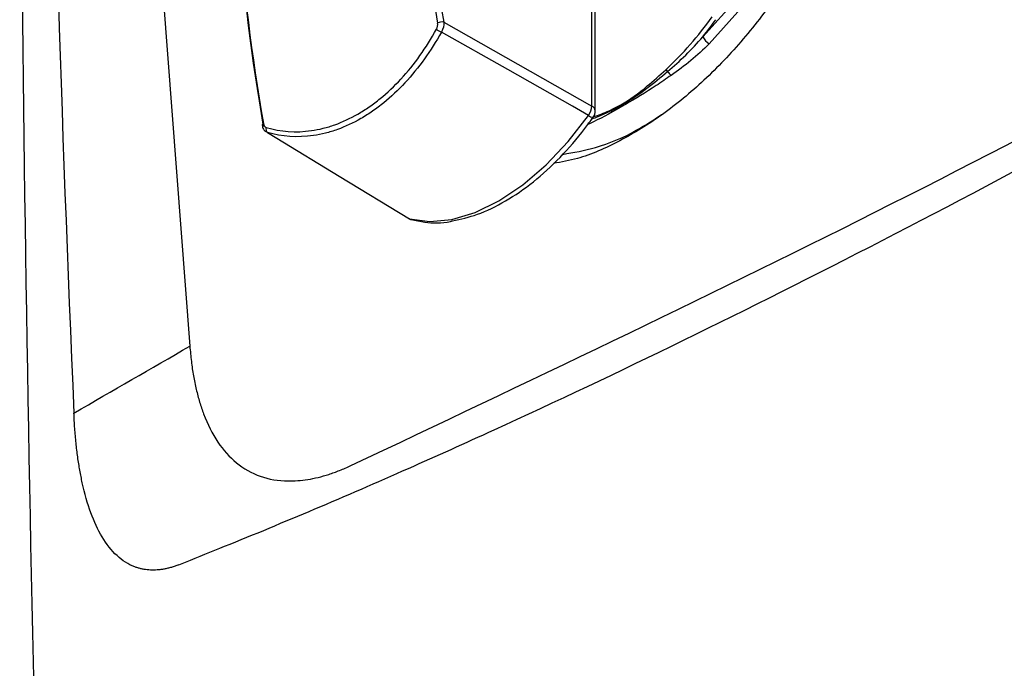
# Model space of a CAD drawing. Header units: millimetres. Extents: x 15231 to 16570, y 10019 to 11489.
# Tile 45 of 206: x 16225 to 16269, y 10191 to 10220. Entities that reach past the tile are written whole.
import ezdxf

# ---------------------------------------------------------------- set-up
doc = ezdxf.new("R2010")
doc.units = ezdxf.units.MM

msp = doc.modelspace()

# ---------------------------------------------------------------- linework, layer by layer
at = {"color": 7, "linetype": 'Continuous', "lineweight": 25}
for p, q in [((16229.798, 10242.179), (16232.582, 10205.702)), ((16250.497, 10216.403), (16250.497, 10223.647)), ((16250.65, 10216.195), (16250.65, 10223.43)), ((16243.904, 10220.146), (16250.497, 10216.403)), ((16236.041, 10215.229), (16235.99, 10215.255))]:
    msp.add_line(p, q, dxfattribs=at)
at = {"color": 7, "linetype": 'Continuous', "lineweight": 25, "flags": 128}
for points in [[(16255.734, 10241.759), (16257.262, 10241.816), (16258.654, 10241.521), (16259.875, 10240.882), (16260.893, 10239.916), (16261.681, 10238.648), (16262.217, 10237.111), (16262.489, 10235.346), (16262.489, 10233.398), (16262.217, 10231.319), (16261.681, 10229.162), (16260.893, 10226.985), (16259.875, 10224.844), (16258.654, 10222.796), (16257.262, 10220.893), (16255.734, 10219.185)], [(16255.447, 10219.495), (16256.944, 10221.167), (16258.309, 10223.031), (16259.505, 10225.038), (16260.502, 10227.136), (16261.273, 10229.269), (16261.799, 10231.381), (16262.066, 10233.418), (16262.066, 10235.327), (16261.799, 10237.056), (16261.273, 10238.562), (16260.502, 10239.804), (16259.505, 10240.75), (16258.7, 10241.217)], [(16250.352, 10215.99), (16249.633, 10216.397), (16246.754, 10218.029), (16243.796, 10219.706)], [(16242.367, 10211.38), (16243.275, 10211.259), (16244.26, 10211.354), (16245.297, 10211.664), (16246.36, 10212.181), (16247.423, 10212.892), (16248.459, 10213.779), (16249.444, 10214.82), (16250.352, 10215.99)], [(16235.86, 10215.623), (16235.836, 10215.606), (16235.817, 10215.589), (16235.805, 10215.571), (16235.801, 10215.554), (16235.801, 10215.546)], [(16235.801, 10215.546), (16235.804, 10215.537), (16235.805, 10215.534)], [(16236.041, 10215.229), (16236.464, 10214.972), (16239.241, 10213.282), (16242.367, 10211.38)], [(16242.367, 10211.38), (16242.335, 10211.392), (16242.322, 10211.399)], [(16242.367, 10211.38), (16242.44, 10211.347), (16242.453, 10211.343)]]:
    msp.add_lwpolyline(points, dxfattribs=at)
at = {"color": 7, "linetype": 'Continuous', "lineweight": 25}
for centre, radius, start, end in [((16243.306, 10229.312), 15.407, 312.8913, 324.5681), ((16242.415, 10230.003), 16.741, 321.1211, 324.3922), ((16244.1, 10220.479), 0.831, 231.0702, 248.5067), ((16243.817, 10219.763), 0.392, 77.2302, 119.0149), ((16256.107, 10219.818), 0.734, 206.0946, 239.4599), ((16253.612, 10217.734), 0.341, 38.5032, 58.1289), ((16254.414, 10218.275), 0.627, 211.53, 233.1396), ((16249.727, 10216.441), 0.771, 324.1642, 357.1637), ((16250.401, 10216.172), 0.25, 5.3255, 67.3278), ((16250.568, 10216.232), 0.325, 228.3186, 268.3692), ((16250.15, 10216.195), 0.5, 324.8488, 359.9999), ((16236.169, 10215.377), 0.196, 157.8599, 229.0292), ((16242.582, 10211.826), 0.5, 238.691, 255.1265)]:
    msp.add_arc(centre, radius, start, end, dxfattribs=at)
for centre, major_axis, ratio, start_param, end_param in [((16297.126, 10204.035), (-39.134, 65.449), 0.587343, 0.864984, 0.99926), ((16297.265, 10204.118), (-39.034, 65.275), 0.587369, 0.86496, 0.999236), ((16287.385, 10198.415), (-37.042, 66.426), 0.567218, 0.882424, 1.0167), ((16287.529, 10198.495), (-37.142, 66.599), 0.567245, 0.882402, 1.016678)]:
    msp.add_ellipse(centre, major_axis=major_axis, ratio=ratio, start_param=start_param, end_param=end_param, dxfattribs=at)
for points, knots in [([(16232.087, 10195.953), (16232.087, 10195.953), (16232.187, 10195.992), (16232.865, 10196.27), (16236.153, 10197.58), (16240.724, 10199.52), (16255.672, 10206.248), (16270.683, 10213.978), (16287.26, 10223.458), (16292.069, 10226.26), (16305.847, 10234.429), (16321.078, 10244.017), (16339.989, 10256.567), (16348.327, 10262.239), (16354.179, 10266.304), (16355.219, 10267.016), (16355.378, 10267.127)], [0.0831025, 0.0831025, 0.0831025, 0.0831025, 0.0831028, 0.085856, 0.101481, 0.1717935, 0.2030435, 0.4686685, 0.4999594, 0.5311685, 0.5624185, 0.7655435, 0.8124185, 0.898356, 0.913981, 0.916816, 0.916816, 0.916816, 0.916816]), ([(16239.761, 10200.373), (16247.544, 10204.061), (16263.107, 10211.437), (16286.495, 10223.898), (16309.857, 10237.399), (16330.905, 10250.436), (16344.106, 10259.409), (16349.572, 10263.124)], [0, 0, 0, 0, 0.212493, 0.424904, 0.637459, 0.84987, 1, 1, 1, 1]), ([(16262.932, 10231.278), (16262.748, 10230.416), (16262.389, 10228.73), (16261.455, 10226.19), (16260.291, 10223.756), (16258.879, 10221.456), (16257.275, 10219.351), (16255.516, 10217.51), (16253.656, 10215.969), (16251.751, 10214.808), (16250.104, 10214.075), (16249.143, 10213.91), (16248.79, 10213.85)], [0, 0, 0, 0, 0.108628, 0.212558, 0.316487, 0.420412, 0.524337, 0.628217, 0.732097, 0.835921, 0.939746, 1, 1, 1, 1]), ([(16235.988, 10215.451), (16236.629, 10215.257), (16237.301, 10215.209), (16238.174, 10215.335), (16238.35, 10215.369), (16238.699, 10215.457), (16238.873, 10215.51), (16239.392, 10215.695), (16239.735, 10215.854), (16240.245, 10216.148), (16240.415, 10216.255), (16240.747, 10216.486), (16240.91, 10216.608), (16241.39, 10217), (16241.698, 10217.29), (16242.29, 10217.932), (16242.574, 10218.284), (16243.103, 10219.026), (16243.349, 10219.419), (16243.578, 10219.833)], [0, 0, 0, 0, 0.25, 0.25, 0.3125, 0.3125, 0.375, 0.375, 0.5, 0.5, 0.5625, 0.5625, 0.625, 0.625, 0.75, 0.75, 0.875, 0.875, 1, 1, 1, 1]), ([(16243.796, 10219.706), (16243.56, 10219.284), (16243.308, 10218.884), (16242.766, 10218.127), (16242.475, 10217.769), (16241.868, 10217.115), (16241.553, 10216.818), (16241.063, 10216.419), (16240.896, 10216.294), (16240.557, 10216.059), (16240.383, 10215.949), (16239.863, 10215.649), (16239.512, 10215.486), (16238.983, 10215.297), (16238.805, 10215.242), (16238.449, 10215.153), (16238.27, 10215.117), (16237.379, 10214.986), (16236.694, 10215.034), (16236.041, 10215.229)], [0, 0, 0, 0, 0.125, 0.125, 0.25, 0.25, 0.375, 0.375, 0.4375, 0.4375, 0.5, 0.5, 0.625, 0.625, 0.6875, 0.6875, 0.75, 0.75, 1, 1, 1, 1]), ([(16254.038, 10217.773), (16253.814, 10217.619), (16253.126, 10217.143), (16252.42, 10216.722), (16251.485, 10216.182), (16250.925, 10215.86), (16250.41, 10215.628), (16250.325, 10215.59)], [0, 0, 0, 0, 0.171672, 0.527764, 0.543577, 0.92493, 1, 1, 1, 1]), ([(16250.506, 10215.836), (16250.531, 10215.844), (16250.732, 10215.914), (16251.097, 10216.072), (16251.528, 10216.28), (16252.145, 10216.62), (16252.899, 10217.136), (16253.571, 10217.691), (16253.88, 10217.947)], [0, 0, 0, 0, 0.021947, 0.181839, 0.317216, 0.398257, 0.723188, 1, 1, 1, 1]), ([(16250.563, 10215.932), (16250.624, 10215.95), (16250.91, 10216.033), (16251.331, 10216.216), (16252.095, 10216.606), (16252.856, 10217.177), (16253.519, 10217.777), (16253.793, 10218.024)], [0, 0, 0, 0, 0.055235, 0.259916, 0.363202, 0.737369, 1, 1, 1, 1]), ([(16366.432, 10217.385), (16352.377, 10212.756), (16338.891, 10207.592), (16319.514, 10199.045), (16313.198, 10196.062), (16305.483, 10192.164), (16303.949, 10191.376), (16300.906, 10189.786), (16299.395, 10188.983), (16294.897, 10186.554), (16291.943, 10184.904), (16283.217, 10179.869), (16277.578, 10176.395), (16269.388, 10171.009), (16266.703, 10169.184), (16261.423, 10165.475), (16258.831, 10163.593), (16246.133, 10154.063), (16236.786, 10146.04), (16228.251, 10137.615)], [0, 0, 0, 0, 0.25, 0.25, 0.375, 0.375, 0.40625, 0.40625, 0.4375, 0.4375, 0.5, 0.5, 0.625, 0.625, 0.6875, 0.6875, 0.75, 0.75, 1, 1, 1, 1]), ([(16244.287, 10211.287), (16244.657, 10211.367), (16245.435, 10211.535), (16246.657, 10212.136), (16247.902, 10212.991), (16249.097, 10214.086), (16249.974, 10215.099), (16250.435, 10215.736), (16250.559, 10215.908)], [0, 0, 0, 0, 0.171128, 0.359798, 0.549936, 0.740137, 0.930057, 1, 1, 1, 1]), ([(16249.199, 10214.252), (16249.685, 10214.336), (16250.753, 10214.521), (16252.254, 10215.14), (16253.234, 10215.78), (16253.61, 10216.026)], [0, 0, 0, 0, 0.340099, 0.746668, 1, 1, 1, 1]), ([(16366.46, 10215.565), (16365.602, 10215.28), (16364.744, 10214.992), (16363.035, 10214.412), (16360.477, 10213.537), (16354.554, 10211.453), (16342.888, 10207.116), (16333.199, 10203.107), (16323.716, 10198.906), (16320.59, 10197.473), (16314.407, 10194.542), (16311.349, 10193.043), (16305.315, 10189.987), (16302.339, 10188.429), (16296.466, 10185.252), (16293.57, 10183.633), (16279.323, 10175.409), (16268.654, 10168.4), (16256.222, 10159.107), (16253.781, 10157.222), (16248.989, 10153.397), (16246.638, 10151.457), (16242.038, 10147.533), (16238.665, 10144.555), (16234.862, 10141.023), (16233.261, 10139.496), (16232.2, 10138.476), (16231.672, 10137.963), (16231.148, 10137.451)], [0, 0, 0, 0, 0.015625, 0.015625, 0.03125, 0.0625, 0.125, 0.25, 0.25, 0.3125, 0.3125, 0.375, 0.375, 0.4375, 0.4375, 0.5, 0.5, 0.75, 0.75, 0.8125, 0.8125, 0.875, 0.875, 0.9375, 0.96875, 0.984375, 0.984375, 1, 1, 1, 1]), ([(16235.806, 10215.547), (16235.812, 10215.514), (16235.826, 10215.428), (16235.89, 10215.322), (16235.962, 10215.275), (16235.991, 10215.257)], [0, 0, 0, 0, 0.271091, 0.712722, 1, 1, 1, 1]), ([(16366.609, 10215.332), (16366.026, 10215.136), (16364.86, 10214.743), (16363.119, 10214.147), (16361.383, 10213.546), (16359.654, 10212.938), (16357.93, 10212.326), (16356.213, 10211.707), (16354.502, 10211.083), (16352.796, 10210.453), (16351.097, 10209.818), (16349.403, 10209.177), (16347.716, 10208.53), (16346.034, 10207.877), (16344.359, 10207.219), (16342.689, 10206.556), (16341.026, 10205.886), (16339.368, 10205.211), (16337.717, 10204.53), (16336.071, 10203.844), (16334.432, 10203.152), (16332.798, 10202.455), (16331.171, 10201.751), (16329.549, 10201.042), (16325.367, 10199.192), (16318.712, 10196.131), (16309.751, 10191.728), (16301.022, 10187.151), (16292.536, 10182.405), (16284.301, 10177.498), (16276.327, 10172.435), (16268.61, 10167.214), (16262.812, 10163.032), (16258.767, 10159.988), (16256.368, 10158.144), (16254.001, 10156.284), (16251.665, 10154.409), (16249.361, 10152.518), (16247.088, 10150.612), (16244.847, 10148.69), (16242.637, 10146.753), (16240.459, 10144.8), (16238.312, 10142.832), (16236.195, 10140.849), (16234.81, 10139.514), (16234.118, 10138.847)], [0, 0, 0, 0, 0.010867, 0.021732, 0.032593, 0.043451, 0.054308, 0.065162, 0.076014, 0.086865, 0.097714, 0.108563, 0.119411, 0.130258, 0.141105, 0.151953, 0.162801, 0.173649, 0.184499, 0.19535, 0.206202, 0.217057, 0.227913, 0.238772, 0.249633, 0.312264, 0.374835, 0.437401, 0.500018, 0.562473, 0.62488, 0.687295, 0.74977, 0.770635, 0.791491, 0.81234, 0.833184, 0.854025, 0.874865, 0.895707, 0.916551, 0.937401, 0.958257, 0.979123, 1, 1, 1, 1]), ([(16242.453, 10211.343), (16242.652, 10211.303), (16243.206, 10211.191), (16243.828, 10211.165), (16244.256, 10211.279), (16244.287, 10211.287)], [0, 0, 0, 0, 0.341464, 0.952352, 1, 1, 1, 1]), ([(16232.582, 10205.702), (16232.592, 10205.587), (16232.611, 10205.358), (16232.648, 10205.023), (16232.692, 10204.697), (16232.743, 10204.38), (16232.801, 10204.073), (16232.867, 10203.775), (16232.939, 10203.486), (16233.018, 10203.206), (16233.104, 10202.936), (16233.332, 10202.298), (16233.781, 10201.392), (16234.63, 10200.44), (16235.688, 10199.835), (16236.659, 10199.673), (16237.391, 10199.697), (16237.839, 10199.751), (16238.3, 10199.845), (16238.775, 10199.98), (16239.263, 10200.153), (16239.594, 10200.299), (16239.761, 10200.373)], [0, 0, 0, 0, 0.026273, 0.052214, 0.077836, 0.103159, 0.128199, 0.152974, 0.177504, 0.201806, 0.225902, 0.249811, 0.377435, 0.499737, 0.624516, 0.749163, 0.789801, 0.830688, 0.871992, 0.913876, 0.956496, 1, 1, 1, 1]), ([(16232.087, 10195.953), (16232.032, 10195.932), (16231.922, 10195.89), (16231.759, 10195.838), (16231.598, 10195.795), (16231.44, 10195.761), (16231.284, 10195.736), (16231.131, 10195.72), (16230.98, 10195.713), (16230.831, 10195.715), (16230.685, 10195.726), (16230.541, 10195.746), (16230.399, 10195.776), (16230.26, 10195.814), (16229.882, 10195.945), (16229.304, 10196.313), (16228.654, 10197.146), (16228.141, 10198.251), (16227.846, 10199.301), (16227.676, 10200.165), (16227.583, 10200.758), (16227.508, 10201.381), (16227.45, 10202.034), (16227.427, 10202.489), (16227.415, 10202.719)], [0, 0, 0, 0, 0.019371, 0.038659, 0.057881, 0.077054, 0.096194, 0.115318, 0.134445, 0.153591, 0.172772, 0.192007, 0.211312, 0.230704, 0.250198, 0.37317, 0.500212, 0.622297, 0.749422, 0.798222, 0.847582, 0.897601, 0.948377, 1, 1, 1, 1])]:
    msp.add_open_spline(points, degree=3, knots=knots, dxfattribs=at)
for points in [[(16226.206, 10241.916), (16226.44, 10228.859), (16226.842, 10215.794), (16227.415, 10202.719)], [(16226.614, 10157.57), (16225.601, 10185.607), (16225.062, 10213.379), (16224.999, 10240.878)], [(16243.578, 10219.833), (16243.625, 10219.916), (16243.642, 10220.02), (16243.627, 10220.106)], [(16243.904, 10220.146), (16243.919, 10220.007), (16243.878, 10219.841), (16243.796, 10219.706)], [(16253.88, 10217.947), (16254.427, 10218.408), (16254.955, 10218.925), (16255.447, 10219.495)], [(16255.734, 10219.185), (16255.208, 10218.656), (16254.633, 10218.188), (16254.038, 10217.773)], [(16235.86, 10215.623), (16235.875, 10215.536), (16235.923, 10215.47), (16235.988, 10215.451)], [(16227.415, 10202.719), (16229.138, 10203.712), (16230.861, 10204.706), (16232.582, 10205.702)]]:
    msp.add_open_spline(points, degree=3, dxfattribs=at)

doc.saveas('drawing.dxf')
